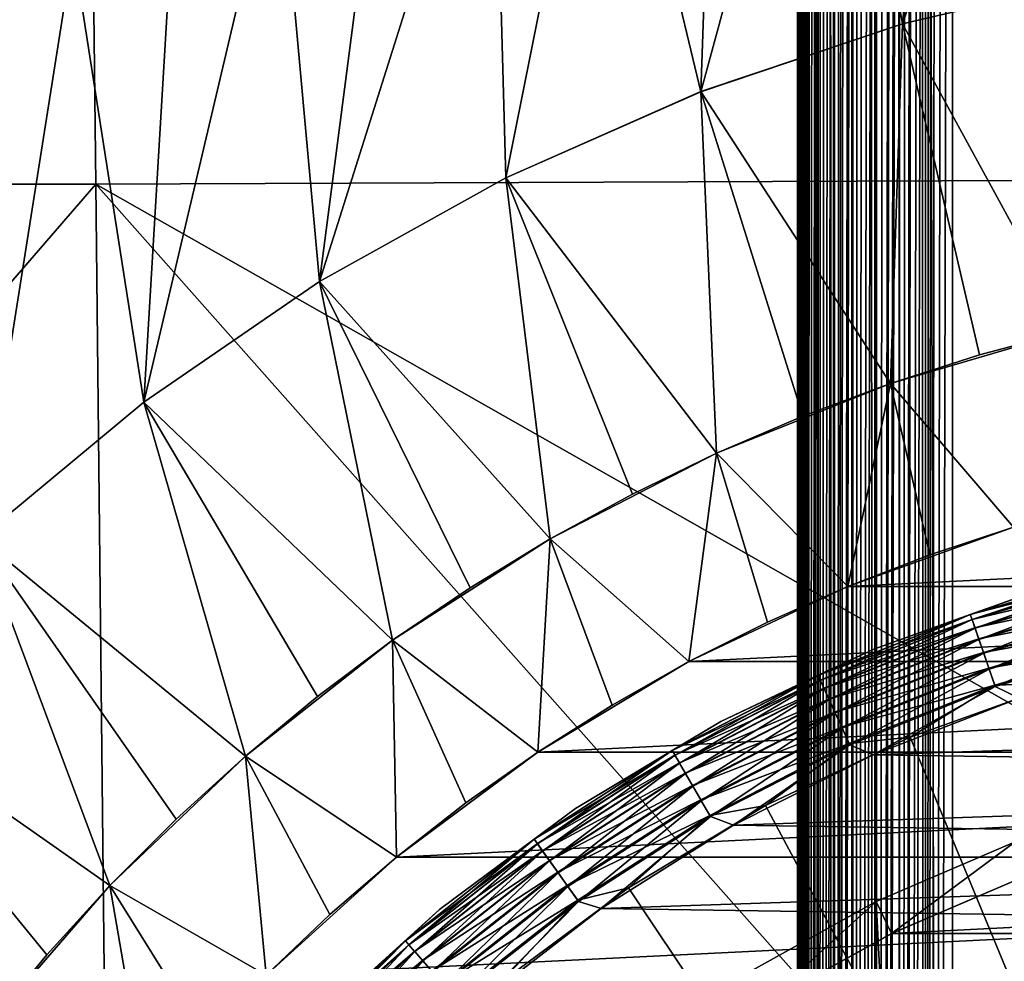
# Model space of a CAD drawing. Header units: metres. Extents: x -105 to 105, y -68 to 103.
# Tile 184 of 256: x -7.81 to -2.73, y 2.9 to 7.75. Entities that reach past the tile are written whole.
import ezdxf

# ---------------------------------------------------------------- set-up
doc = ezdxf.new("R2010")
doc.units = ezdxf.units.M
doc.layers.add('solid_FIT-BATH-150_SW0001', color=7, linetype='CONTINUOUS')
doc.layers.add('solid_FIT-BATH-150_SW0001_01', color=7, linetype='CONTINUOUS')

msp = doc.modelspace()

# ---------------------------------------------------------------- linework, layer by layer
at = {"layer": 'solid_FIT-BATH-150_SW0001'}
for points in [[(-3.138919, -33.664112, 59.808655), (-3, 21.43195, 59.796501), (-3, -33.664112, 59.796501)], [(-3.039345, 21.345621, 59.79747), (-3, 21.43195, 59.796501), (-3.138919, -33.664112, 59.808655)], [(3, -33.664112, 59.796501), (-3, 21.43195, 59.796501), (-1.503199, 21.284964, 59.796501)], [(3, -33.664112, 59.796501), (-3, -33.664112, 59.796501), (-3, 21.43195, 59.796501)], [(-3.079806, 21.25662, 59.800491), (-3.039345, 21.345621, 59.79747), (-3.138919, -33.664112, 59.808655)], [(-3.104392, 21.202333, 59.803341), (-3.079806, 21.25662, 59.800491), (-3.138919, -33.664112, 59.808655)], [(-3.120061, 21.167622, 59.805561), (-3.104392, 21.202333, 59.803341), (-3.138919, -33.664112, 59.808655)], [(-3.160007, 21.078621, 59.812668), (-3.120061, 21.167622, 59.805561), (-3.138919, -33.664112, 59.808655)], [(-3.160007, 21.078621, 59.812668), (-3.138919, -33.664112, 59.808655), (-3.273747, -33.664112, 59.844795)], [(-3.199542, 20.989618, 59.821785), (-3.160007, 21.078621, 59.812668), (-3.273747, -33.664112, 59.844795)], [(-3.207005, 20.972694, 59.823746), (-3.199542, 20.989618, 59.821785), (-3.273747, -33.664112, 59.844795)], [(-3.238563, 20.90062, 59.832901), (-3.207005, 20.972694, 59.823746), (-3.273747, -33.664112, 59.844795)], [(-3.27697, 20.811617, 59.845978), (-3.238563, 20.90062, 59.832901), (-3.273747, -33.664112, 59.844795)], [(-3.27697, 20.811617, 59.845978), (-3.273747, -33.664112, 59.844795), (-3.400242, -33.664112, 59.90382)], [(-3.306085, 20.743034, 59.857372), (-3.27697, 20.811617, 59.845978), (-3.400242, -33.664112, 59.90382)], [(-3.314666, 20.722614, 59.860985), (-3.306085, 20.743034, 59.857372), (-3.400242, -33.664112, 59.90382)], [(-3.351551, 20.633612, 59.877884), (-3.314666, 20.722614, 59.860985), (-3.400242, -33.664112, 59.90382)], [(-3.387532, 20.544605, 59.896629), (-3.351551, 20.633612, 59.877884), (-3.400242, -33.664112, 59.90382)], [(-3.399937, 20.513348, 59.903645), (-3.387532, 20.544605, 59.896629), (-3.400242, -33.664112, 59.90382)], [(-3.422517, 20.455601, 59.917179), (-3.399937, 20.513348, 59.903645), (-3.400242, -33.664112, 59.90382)], [(-3.422517, 20.455601, 59.917179), (-3.400242, -33.664112, 59.90382), (-3.514551, -33.664112, 59.983936)], [(-3.456415, 20.366594, 59.939472), (-3.422517, 20.455601, 59.917179), (-3.514551, -33.664112, 59.983936)], [(-3.486953, 20.283638, 59.961777), (-3.456415, 20.366594, 59.939472), (-3.514551, -33.664112, 59.983936)], [(-3.520604, 20.188581, 59.989071), (-3.486953, 20.283638, 59.961777), (-3.514551, -33.664112, 59.983936)], [(-3.520604, 20.188581, 59.989071), (-3.514551, -33.664112, 59.983936), (-3.613194, -33.664112, 60.082699)], [(-3.550731, 20.099577, 60.016247), (-3.520604, 20.188581, 59.989071), (-3.613194, -33.664112, 60.082699)], [(-3.565638, 20.053926, 60.030769), (-3.550731, 20.099577, 60.016247), (-3.613194, -33.664112, 60.082699)], [(-3.579441, 20.010572, 60.044914), (-3.565638, 20.053926, 60.030769), (-3.613194, -33.664112, 60.082699)], [(-3.606661, 19.92157, 60.075001), (-3.579441, 20.010572, 60.044914), (-3.613194, -33.664112, 60.082699)], [(-3.63232, 19.832569, 60.10643), (-3.606661, 19.92157, 60.075001), (-3.613194, -33.664112, 60.082699)], [(-3.63232, 19.832569, 60.10643), (-3.613194, -33.664112, 60.082699), (-3.693169, -33.664112, 60.197105)], [(-3.656353, 19.743568, 60.139118), (-3.63232, 19.832569, 60.10643), (-3.693169, -33.664112, 60.197105)], [(-3.678698, 19.654568, 60.172981), (-3.656353, 19.743568, 60.139118), (-3.693169, -33.664112, 60.197105)], [(-3.692791, 19.594517, 60.196449), (-3.678698, 19.654568, 60.172981), (-3.693169, -33.664112, 60.197105)], [(-3.699297, 19.565563, 60.207935), (-3.693169, -33.664112, 60.197105), (-3.75204, -33.664112, 60.323673)], [(-3.718098, 19.476555, 60.243889), (-3.699297, 19.565563, 60.207935), (-3.75204, -33.664112, 60.323673)], [(-3.699297, 19.565563, 60.207935), (-3.692791, 19.594517, 60.196449), (-3.693169, -33.664112, 60.197105)], [(-3.735052, 19.387543, 60.28075), (-3.718098, 19.476555, 60.243889), (-3.75204, -33.664112, 60.323673)], [(-3.739084, 19.364784, 60.29031), (-3.735052, 19.387543, 60.28075), (-3.75204, -33.664112, 60.323673)], [(-3.750115, 19.298525, 60.318424), (-3.739084, 19.364784, 60.29031), (-3.75204, -33.664112, 60.323673)], [(-3.763249, 19.209503, 60.356812), (-3.750115, 19.298525, 60.318424), (-3.75204, -33.664112, 60.323673)], [(-3.763249, 19.209503, 60.356812), (-3.75204, -33.664112, 60.323673), (-3.788015, -33.664112, 60.458546)], [(-3.772731, 19.135014, 60.389412), (-3.763249, 19.209503, 60.356812), (-3.788015, -33.664112, 60.458546)], [(-3.77442, 19.120478, 60.395817), (-3.772731, 19.135014, 60.389412), (-3.788015, -33.664112, 60.458546)], [(-3.783598, 19.03145, 60.435337), (-3.77442, 19.120478, 60.395817), (-3.788015, -33.664112, 60.458546)], [(-3.790762, 18.942417, 60.475277), (-3.783598, 19.03145, 60.435337), (-3.788015, -33.664112, 60.458546)], [(-3.790762, 18.942417, 60.475277), (-3.788015, -33.664112, 60.458546), (-3.8, -33.664112, 60.5965)], [(-3.793153, 18.905216, 60.492062), (-3.790762, 18.942417, 60.475277), (-3.8, -33.664112, 60.5965)], [(-3.795891, 18.853384, 60.515522), (-3.793153, 18.905216, 60.492062), (-3.8, -33.664112, 60.5965)], [(-3.798973, 18.764345, 60.555981), (-3.795891, 18.853384, 60.515522), (-3.8, -33.664112, 60.5965)], [(-3.798973, 18.764345, 60.555981), (-3.8, -33.664112, 60.5965), (-3.8, 18.675392, 60.5965)], [(-3.8, 18.675392, 71.996498), (-3.8, -33.664112, 60.5965), (-3.8, -33.664112, 71.996498)], [(-3.8, 18.675392, 60.5965), (-3.8, -33.664112, 60.5965), (-3.8, 18.675392, 71.996498)], [(-3.8, 18.675392, 71.996498), (-3.8, -33.664112, 71.996498), (-3.787846, -33.664112, 72.135422)], [(-3.788015, 18.675392, 72.13446), (-3.8, 18.675392, 71.996498), (-3.787846, -33.664112, 72.135422)], [(-3.75204, 18.675392, 72.269333), (-3.788015, 18.675392, 72.13446), (-3.787846, -33.664112, 72.135422)], [(-3.75204, 18.675392, 72.269333), (-3.787846, -33.664112, 72.135422), (-3.751706, -33.664112, 72.270248)], [(-3.693169, 18.675392, 72.395897), (-3.75204, 18.675392, 72.269333), (-3.751706, -33.664112, 72.270248)], [(-3.693169, 18.675392, 72.395897), (-3.751706, -33.664112, 72.270248), (-3.692681, -33.664112, 72.396744)], [(-3.613194, 18.675392, 72.510307), (-3.693169, 18.675392, 72.395897), (-3.692681, -33.664112, 72.396744)], [(-3.613194, 18.675392, 72.510307), (-3.692681, -33.664112, 72.396744), (-3.612566, -33.664112, 72.511055)], [(-3.514551, 18.675392, 72.60907), (-3.613194, 18.675392, 72.510307), (-3.612566, -33.664112, 72.511055)], [(-3.514551, 18.675392, 72.60907), (-3.612566, -33.664112, 72.511055), (-3.513802, -33.664112, 72.609695)], [(-3.400242, 18.675392, 72.689178), (-3.514551, 18.675392, 72.60907), (-3.513802, -33.664112, 72.609695)], [(-3.400242, 18.675392, 72.689178), (-3.513802, -33.664112, 72.609695), (-3.399395, -33.664112, 72.689674)], [(-3.273747, 18.675392, 72.748207), (-3.400242, 18.675392, 72.689178), (-3.399395, -33.664112, 72.689674)], [(-3.273747, 18.675392, 72.748207), (-3.399395, -33.664112, 72.689674), (-3.272829, -33.664112, 72.748543)], [(-3.138919, 18.675392, 72.784348), (-3.273747, 18.675392, 72.748207), (-3.272829, -33.664112, 72.748543)], [(-3.138919, 18.675392, 72.784348), (-3.272829, -33.664112, 72.748543), (-3.137956, -33.664112, 72.784515)], [(-3.138919, 18.675392, 72.784348), (-3.137956, -33.664112, 72.784515), (-3, -33.664112, 72.796501)], [(-3.138919, 18.675392, 72.784348), (-3, -33.664112, 72.796501), (-3, 18.675392, 72.796501)], [(-7.46846, 11.233978, 15.982239), (-14.936919, 11.234045, 15.983197), (-14.838541, 6.90578, 15.924593)], [(-7.46846, 11.233978, 15.982239), (-14.838541, 6.90578, 15.924593), (-7.419271, 6.905747, 15.92407)], [(-7.46846, 11.233978, 15.982239), (-7.419271, 6.905747, 15.92407), (0, 6.935082, 15.924421)], [(-7.46846, 11.233978, 15.982239), (0, 6.935082, 15.924421), (0, 10.669491, 15.975034)], [(-3.256901, 7.731475, -15.203499), (-3.036831, 9.979194, -15.203499), (-2.435445, 10.098811, -15.203499)], [(-2.186723, 7.983248, -15.203499), (-3.256901, 7.731475, -15.203499), (-2.435445, 10.098811, -15.203499)], [(-3.256901, 7.731475, -15.203499), (-3.630883, 9.83386, -15.203499), (-3.036831, 9.979194, -15.203499)], [(-4.298645, 7.382286, -15.203499), (-4.218619, 9.662448, -15.203499), (-3.630883, 9.83386, -15.203499)], [(-3.256901, 7.731475, -15.203499), (-4.298645, 7.382286, -15.203499), (-3.630883, 9.83386, -15.203499)], [(-4.298645, 7.382286, -15.203499), (-4.798646, 9.465542, -15.203499), (-4.218619, 9.662448, -15.203499)], [(-5.303945, 6.938475, -15.203499), (-5.368024, 9.244118, -15.203499), (-4.798646, 9.465542, -15.203499)], [(-4.298645, 7.382286, -15.203499), (-5.303945, 6.938475, -15.203499), (-4.798646, 9.465542, -15.203499)], [(-6.26476, 6.403328, -15.203499), (-5.927934, 8.997654, -15.203499), (-5.368024, 9.244118, -15.203499)], [(-5.303945, 6.938475, -15.203499), (-6.26476, 6.403328, -15.203499), (-5.368024, 9.244118, -15.203499)], [(-6.26476, 6.403328, -15.203499), (-6.476746, 8.727003, -15.203499), (-5.927934, 8.997654, -15.203499)], [(-7.171528, 5.782087, -15.203499), (-7.012284, 8.433171, -15.203499), (-6.476746, 8.727003, -15.203499)], [(-6.26476, 6.403328, -15.203499), (-7.171528, 5.782087, -15.203499), (-6.476746, 8.727003, -15.203499)], [(-7.171528, 5.782087, -15.203499), (-7.535838, 8.11545, -15.203499), (-7.012284, 8.433171, -15.203499)], [(-8.016774, 5.080196, -15.203499), (-8.045135, 7.775254, -15.203499), (-7.535838, 8.11545, -15.203499)], [(-7.171528, 5.782087, -15.203499), (-8.016774, 5.080196, -15.203499), (-7.535838, 8.11545, -15.203499)], [(-3.256982, 7.731502, -24.453499), (-2.186723, 7.983248, -15.203499), (-2.186567, 7.983278, -24.453499)], [(-3.256982, 7.731502, -24.453499), (-2.186567, 7.983278, -24.453499), (-2.393266, 6.1497, -26.203499)], [(-3.256982, 7.731502, -24.453499), (-3.256901, 7.731475, -15.203499), (-2.186723, 7.983248, -15.203499)], [(-4.298605, 7.382373, -24.453499), (-4.298645, 7.382286, -15.203499), (-3.256901, 7.731475, -15.203499)], [(-4.298605, 7.382373, -24.453499), (-3.256901, 7.731475, -15.203499), (-3.256982, 7.731502, -24.453499)], [(-4.298605, 7.382373, -24.453499), (-3.256982, 7.731502, -24.453499), (-3.31981, 5.877622, -26.203499)], [(-3.256982, 7.731502, -24.453499), (-2.859797, 6.02468, -26.203499), (-3.31981, 5.877622, -26.203499)], [(-3.256982, 7.731502, -24.453499), (-2.393266, 6.1497, -26.203499), (-2.859797, 6.02468, -26.203499)], [(-5.304124, 6.938412, -24.453499), (-4.298645, 7.382286, -15.203499), (-4.298605, 7.382373, -24.453499)], [(-5.304124, 6.938412, -24.453499), (-4.298605, 7.382373, -24.453499), (-4.216168, 5.518787, -26.203499)], [(-5.304124, 6.938412, -24.453499), (-5.303945, 6.938475, -15.203499), (-4.298645, 7.382286, -15.203499)], [(-4.298605, 7.382373, -24.453499), (-3.772279, 5.708861, -26.203499), (-4.216168, 5.518787, -26.203499)], [(-4.298605, 7.382373, -24.453499), (-3.31981, 5.877622, -26.203499), (-3.772279, 5.708861, -26.203499)], [(0, 6.935082, 15.924421), (-7.419271, 6.905747, 15.92407), (0, 2.69447, 15.858294)], [(-6.264613, 6.403428, -24.453499), (-6.26476, 6.403328, -15.203499), (-5.303945, 6.938475, -15.203499)], [(-6.264613, 6.403428, -24.453499), (-5.303945, 6.938475, -15.203499), (-5.304124, 6.938412, -24.453499)], [(-6.264613, 6.403428, -24.453499), (-5.304124, 6.938412, -24.453499), (-5.074865, 5.076124, -26.203499)], [(-5.304124, 6.938412, -24.453499), (-4.650641, 5.307753, -26.203499), (-5.074865, 5.076124, -26.203499)], [(-5.304124, 6.938412, -24.453499), (-4.216168, 5.518787, -26.203499), (-4.650641, 5.307753, -26.203499)], [(-7.419271, 6.905747, 15.92407), (-14.838541, 6.90578, 15.924593), (-11.063119, 2.69447, 15.858294)], [(-7.419271, 6.905747, 15.92407), (-11.063119, 2.69447, 15.858294), (-7.374184, 2.69447, 15.858294)], [(-7.419271, 6.905747, 15.92407), (-3.685249, 2.69447, 15.858294), (0, 2.69447, 15.858294)], [(-7.419271, 6.905747, 15.92407), (-7.374184, 2.69447, 15.858294), (-3.685249, 2.69447, 15.858294)], [(-7.171573, 5.782126, -24.453499), (-7.171528, 5.782087, -15.203499), (-6.264613, 6.403428, -24.453499)], [(-7.171573, 5.782126, -24.453499), (-6.264613, 6.403428, -24.453499), (-5.887936, 4.553579, -26.203499)], [(-6.264613, 6.403428, -24.453499), (-7.171528, 5.782087, -15.203499), (-6.26476, 6.403328, -15.203499)], [(-6.264613, 6.403428, -24.453499), (-5.487712, 4.824478, -26.203499), (-5.887936, 4.553579, -26.203499)], [(-6.264613, 6.403428, -24.453499), (-5.074865, 5.076124, -26.203499), (-5.487712, 4.824478, -26.203499)], [(-3.31981, 5.877622, -34.303497), (-2.859797, 6.02468, -26.203499), (-2.393266, 6.1497, -26.203499)], [(-2.393266, 6.1497, -34.303497), (-3.31981, 5.877622, -34.303497), (-2.393266, 6.1497, -26.203499)], [(-2.685302, 5.137535, -35.203499), (-3.31981, 5.877622, -34.303497), (-2.393266, 6.1497, -34.303497)], [(-3.31981, 5.877622, -34.303497), (-3.31981, 5.877622, -26.203499), (-2.859797, 6.02468, -26.203499)], [(-4.216168, 5.518787, -34.303497), (-3.772279, 5.708861, -26.203499), (-3.31981, 5.877622, -26.203499)], [(-3.31981, 5.877622, -34.303497), (-4.216168, 5.518787, -34.303497), (-3.31981, 5.877622, -26.203499)], [(-3.539686, 4.83183, -35.203499), (-4.216168, 5.518787, -34.303497), (-3.31981, 5.877622, -34.303497)], [(-3.116271, 4.995156, -35.203499), (-3.539686, 4.83183, -35.203499), (-3.31981, 5.877622, -34.303497)], [(-2.685302, 5.137535, -35.203499), (-3.116271, 4.995156, -35.203499), (-3.31981, 5.877622, -34.303497)], [(-8.01679, 5.080265, -24.453499), (-7.171528, 5.782087, -15.203499), (-7.171573, 5.782126, -24.453499)], [(-8.01679, 5.080265, -24.453499), (-7.171573, 5.782126, -24.453499), (-6.646709, 3.956856, -26.203499)], [(-8.01679, 5.080265, -24.453499), (-8.016774, 5.080196, -15.203499), (-7.171528, 5.782087, -15.203499)], [(-7.171573, 5.782126, -24.453499), (-6.274478, 4.264197, -26.203499), (-6.646709, 3.956856, -26.203499)], [(-7.171573, 5.782126, -24.453499), (-5.887936, 4.553579, -26.203499), (-6.274478, 4.264197, -26.203499)], [(-4.216168, 5.518787, -34.303497), (-4.216168, 5.518787, -26.203499), (-3.772279, 5.708861, -26.203499)], [(-5.074865, 5.076124, -34.303497), (-4.650641, 5.307753, -26.203499), (-4.216168, 5.518787, -26.203499)], [(-4.216168, 5.518787, -34.303497), (-5.074865, 5.076124, -34.303497), (-4.216168, 5.518787, -26.203499)], [(-4.360126, 4.443817, -35.203499), (-5.074865, 5.076124, -34.303497), (-4.216168, 5.518787, -34.303497)], [(-3.954581, 4.647933, -35.203499), (-4.360126, 4.443817, -35.203499), (-4.216168, 5.518787, -34.303497)], [(-3.539686, 4.83183, -35.203499), (-3.954581, 4.647933, -35.203499), (-4.216168, 5.518787, -34.303497)], [(-5.074865, 5.076124, -34.303497), (-5.074865, 5.076124, -26.203499), (-4.650641, 5.307753, -26.203499)], [(-3.539374, 4.831905, -36.203499), (-3.116271, 4.995156, -35.203499), (-2.685302, 5.137535, -35.203499)], [(-2.685465, 5.137425, -36.203499), (-3.539374, 4.831905, -36.203499), (-2.685302, 5.137535, -35.203499)], [(2.685641, 5.137376, -36.203499), (-3.539374, 4.831905, -36.203499), (-2.685465, 5.137425, -36.203499)], [(-8.794066, 4.30302, -24.453499), (-8.01679, 5.080265, -24.453499), (-7.34578, 3.290317, -26.203499)], [(-8.01679, 5.080265, -24.453499), (-7.004062, 3.632017, -26.203499), (-7.34578, 3.290317, -26.203499)], [(-8.01679, 5.080265, -24.453499), (-6.646709, 3.956856, -26.203499), (-7.004062, 3.632017, -26.203499)], [(-5.887936, 4.553579, -34.303497), (-5.487712, 4.824478, -26.203499), (-5.074865, 5.076124, -26.203499)], [(-5.074865, 5.076124, -34.303497), (-5.887936, 4.553579, -34.303497), (-5.074865, 5.076124, -26.203499)], [(-5.1393, 3.976798, -35.203499), (-5.887936, 4.553579, -34.303497), (-5.074865, 5.076124, -34.303497)], [(-4.755437, 4.219885, -35.203499), (-5.1393, 3.976798, -35.203499), (-5.074865, 5.076124, -34.303497)], [(-4.360126, 4.443817, -35.203499), (-4.755437, 4.219885, -35.203499), (-5.074865, 5.076124, -34.303497)], [(-3.539374, 4.831905, -36.203499), (-3.539686, 4.83183, -35.203499), (-3.116271, 4.995156, -35.203499)], [(-2.907832, 4.687516, 37.512955), (-2.096039, 4.92588, 37.512955), (-2.583648, 4.802622, 37.416477)], [(-2.089469, 4.898795, 37.605892), (-2.096039, 4.92588, 37.512955), (-2.907832, 4.687516, 37.512955)], [(-2.898716, 4.661179, 37.605892), (-2.089469, 4.898795, 37.605892), (-2.907832, 4.687516, 37.512955)], [(-2.9078, 4.687425, 20.31086), (-2.096016, 4.925786, 20.31086), (-2.898518, 4.660606, 20.216938)], [(-2.583645, 4.802623, 20.407827), (-2.096016, 4.925786, 20.31086), (-2.9078, 4.687425, 20.31086)], [(-2.07879, 4.854775, 37.6917), (-2.089469, 4.898795, 37.605892), (-2.898716, 4.661179, 37.605892)], [(-2.096016, 4.925786, 20.31086), (-2.089326, 4.898206, 20.216938), (-2.898518, 4.660606, 20.216938)], [(-2.898518, 4.660606, 20.216938), (-2.089326, 4.898206, 20.216938), (-2.883416, 4.616971, 20.130367)], [(-2.089326, 4.898206, 20.216938), (-2.07844, 4.853333, 20.130367), (-2.883416, 4.616971, 20.130367)], [(-3.539374, 4.831905, -36.203499), (-4.359771, 4.443987, -36.203499), (-3.539686, 4.83183, -35.203499)], [(3.539544, 4.83183, -36.203499), (-4.359771, 4.443987, -36.203499), (-3.539374, 4.831905, -36.203499)], [(-4.359771, 4.443987, -36.203499), (-3.954581, 4.647933, -35.203499), (-3.539686, 4.83183, -35.203499)], [(-2.883901, 4.618373, 37.6917), (-2.07879, 4.854775, 37.6917), (-2.898716, 4.661179, 37.605892)], [(-2.064404, 4.795479, 37.767139), (-2.07879, 4.854775, 37.6917), (-2.883901, 4.618373, 37.6917)], [(-2.883416, 4.616971, 20.130367), (-2.07844, 4.853333, 20.130367), (-2.863075, 4.5582, 20.054482)], [(-2.07844, 4.853333, 20.130367), (-2.063777, 4.792895, 20.054482), (-2.863075, 4.5582, 20.054482)], [(-5.887936, 4.553579, -34.303497), (-5.887936, 4.553579, -26.203499), (-5.487712, 4.824478, -26.203499)], [(-3.405984, 4.508374, 37.416477), (-2.583648, 4.802622, 37.416477), (-3.405982, 4.508375, 20.407827)], [(-2.907832, 4.687516, 37.512955), (-2.583648, 4.802622, 37.416477), (-3.405984, 4.508374, 37.416477)], [(-3.405982, 4.508375, 20.407827), (-2.583645, 4.802623, 20.407827), (-2.9078, 4.687425, 20.31086)], [(-2.583648, 4.802622, 37.416477), (-2.583645, 4.802623, 20.407827), (-3.405982, 4.508375, 20.407827)], [(-2.863945, 4.560713, 37.767139), (-2.064404, 4.795479, 37.767139), (-2.883901, 4.618373, 37.6917)], [(-2.046855, 4.723139, 37.829376), (-2.064404, 4.795479, 37.767139), (-2.863945, 4.560713, 37.767139)], [(-2.863075, 4.5582, 20.054482), (-2.063777, 4.792895, 20.054482), (-2.838279, 4.486557, 19.992201)], [(-2.063777, 4.792895, 20.054482), (-2.045904, 4.719219, 19.992201), (-2.838279, 4.486557, 19.992201)], [(-3.69329, 4.373066, 37.512955), (-2.907832, 4.687516, 37.512955), (-3.405984, 4.508374, 37.416477)], [(-2.898716, 4.661179, 37.605892), (-2.907832, 4.687516, 37.512955), (-3.69329, 4.373066, 37.512955)], [(-3.69325, 4.372978, 20.31086), (-2.9078, 4.687425, 20.31086), (-3.681461, 4.347163, 20.216938)], [(-3.405982, 4.508375, 20.407827), (-2.9078, 4.687425, 20.31086), (-3.69325, 4.372978, 20.31086)], [(-2.9078, 4.687425, 20.31086), (-2.898518, 4.660606, 20.216938), (-3.681461, 4.347163, 20.216938)], [(-2.839598, 4.490369, 37.829376), (-2.046855, 4.723139, 37.829376), (-2.863945, 4.560713, 37.767139)], [(-2.026802, 4.64048, 37.876064), (-2.046855, 4.723139, 37.829376), (-2.839598, 4.490369, 37.829376)], [(-2.838279, 4.486557, 19.992201), (-2.045904, 4.719219, 19.992201), (-2.809982, 4.404799, 19.945925)], [(-2.045904, 4.719219, 19.992201), (-2.025507, 4.635141, 19.945925), (-2.809982, 4.404799, 19.945925)], [(-4.359771, 4.443987, -36.203499), (-4.360126, 4.443817, -35.203499), (-3.954581, 4.647933, -35.203499)], [(-3.681713, 4.347714, 37.605892), (-2.898716, 4.661179, 37.605892), (-3.69329, 4.373066, 37.512955)], [(-2.883901, 4.618373, 37.6917), (-2.898716, 4.661179, 37.605892), (-3.681713, 4.347714, 37.605892)], [(-3.681461, 4.347163, 20.216938), (-2.898518, 4.660606, 20.216938), (-3.662279, 4.305161, 20.130367)], [(-2.898518, 4.660606, 20.216938), (-2.883416, 4.616971, 20.130367), (-3.662279, 4.305161, 20.130367)], [(-2.811779, 4.40999, 37.876064), (-2.026802, 4.64048, 37.876064), (-2.839598, 4.490369, 37.829376)], [(-2.005001, 4.550614, 37.905445), (-2.026802, 4.64048, 37.876064), (-2.811779, 4.40999, 37.876064)], [(-2.809982, 4.404799, 19.945925), (-2.025507, 4.635141, 19.945925), (-2.779275, 4.316075, 19.917435)], [(-2.025507, 4.635141, 19.945925), (-2.003372, 4.5439, 19.917435), (-2.779275, 4.316075, 19.917435)], [(-3.662896, 4.306511, 37.6917), (-2.883901, 4.618373, 37.6917), (-3.681713, 4.347714, 37.605892)], [(-2.863945, 4.560713, 37.767139), (-2.883901, 4.618373, 37.6917), (-3.662896, 4.306511, 37.6917)], [(-3.662279, 4.305161, 20.130367), (-2.883416, 4.616971, 20.130367), (-3.636444, 4.24859, 20.054482)], [(-2.883416, 4.616971, 20.130367), (-2.863075, 4.5582, 20.054482), (-3.636444, 4.24859, 20.054482)], [(-6.646709, 3.956856, -34.303497), (-6.274478, 4.264197, -26.203499), (-5.887936, 4.553579, -26.203499)], [(-5.887936, 4.553579, -34.303497), (-6.646709, 3.956856, -34.303497), (-5.887936, 4.553579, -26.203499)], [(-5.868166, 3.436211, -35.203499), (-6.646709, 3.956856, -34.303497), (-5.887936, 4.553579, -34.303497)], [(-5.510502, 3.715348, -35.203499), (-5.868166, 3.436211, -35.203499), (-5.887936, 4.553579, -34.303497)], [(-5.1393, 3.976798, -35.203499), (-5.510502, 3.715348, -35.203499), (-5.887936, 4.553579, -34.303497)], [(-3.637549, 4.251009, 37.767139), (-2.863945, 4.560713, 37.767139), (-3.662896, 4.306511, 37.6917)], [(-2.839598, 4.490369, 37.829376), (-2.863945, 4.560713, 37.767139), (-3.637549, 4.251009, 37.767139)], [(-3.636444, 4.24859, 20.054482), (-2.863075, 4.5582, 20.054482), (-3.60495, 4.179627, 19.992201)], [(-2.863075, 4.5582, 20.054482), (-2.838279, 4.486557, 19.992201), (-3.60495, 4.179627, 19.992201)], [(-2.781534, 4.322603, 37.905445), (-2.005001, 4.550614, 37.905445), (-2.811779, 4.40999, 37.876064)], [(-2.441032, 4.332505, 37.916401), (-2.005001, 4.550614, 37.905445), (-2.781534, 4.322603, 37.905445)], [(-2.779275, 4.316075, 19.917435), (-2.003372, 4.5439, 19.917435), (-2.655617, 4.255019, 19.907827)], [(-4.19552, 4.13494, 37.416477), (-3.405984, 4.508374, 37.416477), (-4.195518, 4.134941, 20.407827)], [(-3.69329, 4.373066, 37.512955), (-3.405984, 4.508374, 37.416477), (-4.19552, 4.13494, 37.416477)], [(-4.195518, 4.134941, 20.407827), (-3.405982, 4.508375, 20.407827), (-3.69325, 4.372978, 20.31086)], [(-3.405984, 4.508374, 37.416477), (-3.405982, 4.508375, 20.407827), (-4.195518, 4.134941, 20.407827)], [(-3.606626, 4.183298, 37.829376), (-2.839598, 4.490369, 37.829376), (-3.637549, 4.251009, 37.767139)], [(-2.811779, 4.40999, 37.876064), (-2.839598, 4.490369, 37.829376), (-3.606626, 4.183298, 37.829376)], [(-3.60495, 4.179627, 19.992201), (-2.838279, 4.486557, 19.992201), (-3.56901, 4.10093, 19.945925)], [(-2.838279, 4.486557, 19.992201), (-2.809982, 4.404799, 19.945925), (-3.56901, 4.10093, 19.945925)], [(-4.359771, 4.443987, -36.203499), (-5.139493, 3.976613, -36.203499), (-4.360126, 4.443817, -35.203499)], [(4.359994, 4.443869, -36.203499), (-5.139493, 3.976613, -36.203499), (-4.359771, 4.443987, -36.203499)], [(-5.139493, 3.976613, -36.203499), (-4.755437, 4.219885, -35.203499), (-4.360126, 4.443817, -35.203499)], [(-4.445302, 3.985377, 37.512955), (-3.69329, 4.373066, 37.512955), (-4.19552, 4.13494, 37.416477)], [(-3.681713, 4.347714, 37.605892), (-3.69329, 4.373066, 37.512955), (-4.445302, 3.985377, 37.512955)], [(-4.445253, 3.985293, 20.31086), (-3.69325, 4.372978, 20.31086), (-4.431064, 3.960716, 20.216938)], [(-4.195518, 4.134941, 20.407827), (-3.69325, 4.372978, 20.31086), (-4.445253, 3.985293, 20.31086)], [(-3.69325, 4.372978, 20.31086), (-3.681461, 4.347163, 20.216938), (-4.431064, 3.960716, 20.216938)], [(-3.571292, 4.105927, 37.876064), (-2.811779, 4.40999, 37.876064), (-3.606626, 4.183298, 37.829376)], [(-2.781534, 4.322603, 37.905445), (-2.811779, 4.40999, 37.876064), (-3.571292, 4.105927, 37.876064)], [(-3.56901, 4.10093, 19.945925), (-2.809982, 4.404799, 19.945925), (-3.530008, 4.015527, 19.917435)], [(-2.809982, 4.404799, 19.945925), (-2.779275, 4.316075, 19.917435), (-3.530008, 4.015527, 19.917435)], [(-4.431367, 3.96124, 37.605892), (-3.681713, 4.347714, 37.605892), (-4.445302, 3.985377, 37.512955)], [(-3.662896, 4.306511, 37.6917), (-3.681713, 4.347714, 37.605892), (-4.431367, 3.96124, 37.605892)], [(-4.431064, 3.960716, 20.216938), (-3.681461, 4.347163, 20.216938), (-4.407977, 3.920727, 20.130367)], [(-3.681461, 4.347163, 20.216938), (-3.662279, 4.305161, 20.130367), (-4.407977, 3.920727, 20.130367)], [(-3.532877, 4.021811, 37.905445), (-2.781534, 4.322603, 37.905445), (-3.571292, 4.105927, 37.876064)], [(-3.217977, 4.054498, 37.916401), (-2.781534, 4.322603, 37.905445), (-3.532877, 4.021811, 37.905445)], [(-3.217977, 4.054498, 37.916401), (-2.441032, 4.332505, 37.916401), (-2.781534, 4.322603, 37.905445)], [(0, -3.714112, 38.063175), (-2.441032, 4.332505, 37.916401), (-3.217977, 4.054498, 37.916401)], [(-8.794066, 4.30302, -24.453499), (-7.670908, 2.932667, -26.203499), (-7.978567, 2.560039, -26.203499)], [(-8.794066, 4.30302, -24.453499), (-7.34578, 3.290317, -26.203499), (-7.670908, 2.932667, -26.203499)], [(-4.408719, 3.922013, 37.6917), (-3.662896, 4.306511, 37.6917), (-4.431367, 3.96124, 37.605892)], [(-3.637549, 4.251009, 37.767139), (-3.662896, 4.306511, 37.6917), (-4.408719, 3.922013, 37.6917)], [(-4.407977, 3.920727, 20.130367), (-3.662279, 4.305161, 20.130367), (-4.376881, 3.866868, 20.054482)], [(-3.662279, 4.305161, 20.130367), (-3.636444, 4.24859, 20.054482), (-4.376881, 3.866868, 20.054482)], [(-3.530008, 4.015527, 19.917435), (-2.779275, 4.316075, 19.917435), (-3.408535, 3.963238, 19.907827)], [(-2.779275, 4.316075, 19.917435), (-2.655617, 4.255019, 19.907827), (-3.408535, 3.963238, 19.907827)], [(-6.646709, 3.956856, -34.303497), (-6.646709, 3.956856, -26.203499), (-6.274478, 4.264197, -26.203499)], [(-5.139493, 3.976613, -36.203499), (-5.1393, 3.976798, -35.203499), (-4.755437, 4.219885, -35.203499)], [(-4.378211, 3.869171, 37.767139), (-3.637549, 4.251009, 37.767139), (-4.408719, 3.922013, 37.6917)], [(-3.606626, 4.183298, 37.829376), (-3.637549, 4.251009, 37.767139), (-4.378211, 3.869171, 37.767139)], [(-4.376881, 3.866868, 20.054482), (-3.636444, 4.24859, 20.054482), (-4.338974, 3.801212, 19.992201)], [(-3.636444, 4.24859, 20.054482), (-3.60495, 4.179627, 19.992201), (-4.338974, 3.801212, 19.992201)], [(-4.340991, 3.804706, 37.829376), (-3.606626, 4.183298, 37.829376), (-4.378211, 3.869171, 37.767139)], [(-3.571292, 4.105927, 37.876064), (-3.606626, 4.183298, 37.829376), (-4.340991, 3.804706, 37.829376)], [(-4.338974, 3.801212, 19.992201), (-3.60495, 4.179627, 19.992201), (-4.295716, 3.726287, 19.945925)], [(-3.60495, 4.179627, 19.992201), (-3.56901, 4.10093, 19.945925), (-4.295716, 3.726287, 19.945925)], [(-4.944652, 3.685916, 37.416477), (-4.19552, 4.13494, 37.416477), (-4.944649, 3.685918, 20.407827)], [(-4.445302, 3.985377, 37.512955), (-4.19552, 4.13494, 37.416477), (-4.944652, 3.685916, 37.416477)], [(-4.944649, 3.685918, 20.407827), (-4.195518, 4.134941, 20.407827), (-4.445253, 3.985293, 20.31086)], [(-4.19552, 4.13494, 37.416477), (-4.195518, 4.134941, 20.407827), (-4.944649, 3.685918, 20.407827)], [(-4.298463, 3.731044, 37.876064), (-3.571292, 4.105927, 37.876064), (-4.340991, 3.804706, 37.829376)], [(-3.532877, 4.021811, 37.905445), (-3.571292, 4.105927, 37.876064), (-4.298463, 3.731044, 37.876064)], [(-4.295716, 3.726287, 19.945925), (-3.56901, 4.10093, 19.945925), (-4.248773, 3.644978, 19.917435)], [(-3.56901, 4.10093, 19.945925), (-3.530008, 4.015527, 19.917435), (-4.248773, 3.644978, 19.917435)], [(-4.252226, 3.65096, 37.905445), (-3.532877, 4.021811, 37.905445), (-4.298463, 3.731044, 37.876064)], [(-3.96393, 3.701677, 37.916401), (-3.532877, 4.021811, 37.905445), (-4.252226, 3.65096, 37.905445)], [(-4.248773, 3.644978, 19.917435), (-3.530008, 4.015527, 19.917435), (-4.1292, 3.600832, 19.907827)], [(-3.530008, 4.015527, 19.917435), (-3.408535, 3.963238, 19.907827), (-4.1292, 3.600832, 19.907827)], [(-3.96393, 3.701677, 37.916401), (-3.217977, 4.054498, 37.916401), (-3.532877, 4.021811, 37.905445)], [(0, -3.714112, 38.063175), (-3.217977, 4.054498, 37.916401), (-3.96393, 3.701677, 37.916401)], [(-5.86811, 3.436203, -36.203499), (-5.510502, 3.715348, -35.203499), (-5.1393, 3.976798, -35.203499)], [(-5.139493, 3.976613, -36.203499), (-5.86811, 3.436203, -36.203499), (-5.1393, 3.976798, -35.203499)], [(5.139667, 3.976497, -36.203499), (-5.86811, 3.436203, -36.203499), (-5.139493, 3.976613, -36.203499)], [(-5.157056, 3.527961, 37.512955), (-4.445302, 3.985377, 37.512955), (-4.944652, 3.685916, 37.416477)], [(-4.431367, 3.96124, 37.605892), (-4.445302, 3.985377, 37.512955), (-5.157056, 3.527961, 37.512955)], [(-5.157, 3.527881, 20.31086), (-4.445253, 3.985293, 20.31086), (-5.140538, 3.504764, 20.216938)], [(-4.944649, 3.685918, 20.407827), (-4.445253, 3.985293, 20.31086), (-5.157, 3.527881, 20.31086)], [(-4.445253, 3.985293, 20.31086), (-4.431064, 3.960716, 20.216938), (-5.140538, 3.504764, 20.216938)], [(-7.34578, 3.290317, -34.303497), (-7.004062, 3.632017, -26.203499), (-6.646709, 3.956856, -26.203499)], [(-6.646709, 3.956856, -34.303497), (-7.34578, 3.290317, -34.303497), (-6.646709, 3.956856, -26.203499)], [(-6.540558, 2.826806, -35.203499), (-7.34578, 3.290317, -34.303497), (-6.646709, 3.956856, -34.303497)], [(-6.211723, 3.139865, -35.203499), (-6.540558, 2.826806, -35.203499), (-6.646709, 3.956856, -34.303497)], [(-5.868166, 3.436211, -35.203499), (-6.211723, 3.139865, -35.203499), (-6.646709, 3.956856, -34.303497)], [(-5.14089, 3.505258, 37.605892), (-4.431367, 3.96124, 37.605892), (-5.157056, 3.527961, 37.512955)], [(-4.408719, 3.922013, 37.6917), (-4.431367, 3.96124, 37.605892), (-5.14089, 3.505258, 37.605892)], [(-5.114615, 3.46836, 37.6917), (-4.408719, 3.922013, 37.6917), (-5.14089, 3.505258, 37.605892)], [(-5.140538, 3.504764, 20.216938), (-4.431064, 3.960716, 20.216938), (-5.113754, 3.467151, 20.130367)], [(-4.378211, 3.869171, 37.767139), (-4.408719, 3.922013, 37.6917), (-5.114615, 3.46836, 37.6917)], [(-4.431064, 3.960716, 20.216938), (-4.407977, 3.920727, 20.130367), (-5.113754, 3.467151, 20.130367)], [(-5.113754, 3.467151, 20.130367), (-4.407977, 3.920727, 20.130367), (-5.07768, 3.416492, 20.054482)], [(-4.407977, 3.920727, 20.130367), (-4.376881, 3.866868, 20.054482), (-5.07768, 3.416492, 20.054482)], [(-5.079223, 3.418658, 37.767139), (-4.378211, 3.869171, 37.767139), (-5.114615, 3.46836, 37.6917)], [(-4.340991, 3.804706, 37.829376), (-4.378211, 3.869171, 37.767139), (-5.079223, 3.418658, 37.767139)], [(-5.07768, 3.416492, 20.054482), (-4.376881, 3.866868, 20.054482), (-5.033704, 3.354736, 19.992201)], [(-4.376881, 3.866868, 20.054482), (-4.338974, 3.801212, 19.992201), (-5.033704, 3.354736, 19.992201)], [(-5.036044, 3.358022, 37.829376), (-4.340991, 3.804706, 37.829376), (-5.079223, 3.418658, 37.767139)], [(-4.298463, 3.731044, 37.876064), (-4.340991, 3.804706, 37.829376), (-5.036044, 3.358022, 37.829376)], [(-5.033704, 3.354736, 19.992201), (-4.338974, 3.801212, 19.992201), (-4.98352, 3.284262, 19.945925)], [(-4.338974, 3.801212, 19.992201), (-4.295716, 3.726287, 19.945925), (-4.98352, 3.284262, 19.945925)], [(-5.86811, 3.436203, -36.203499), (-5.868166, 3.436211, -35.203499), (-5.510502, 3.715348, -35.203499)], [(-4.986706, 3.288737, 37.876064), (-4.298463, 3.731044, 37.876064), (-5.036044, 3.358022, 37.829376)], [(-4.252226, 3.65096, 37.905445), (-4.298463, 3.731044, 37.876064), (-4.986706, 3.288737, 37.876064)], [(-4.98352, 3.284262, 19.945925), (-4.295716, 3.726287, 19.945925), (-4.92906, 3.207784, 19.917435)], [(-4.295716, 3.726287, 19.945925), (-4.248773, 3.644978, 19.917435), (-4.92906, 3.207784, 19.917435)], [(-5.646164, 3.165628, 37.416477), (-4.944652, 3.685916, 37.416477), (-5.646163, 3.16563, 20.407827)], [(-5.157056, 3.527961, 37.512955), (-4.944652, 3.685916, 37.416477), (-5.646164, 3.165628, 37.416477)], [(-5.646163, 3.16563, 20.407827), (-4.944649, 3.685918, 20.407827), (-5.157, 3.527881, 20.31086)], [(-4.944652, 3.685916, 37.416477), (-4.944649, 3.685918, 20.407827), (-5.646163, 3.16563, 20.407827)], [(-4.67171, 3.27744, 37.916401), (-3.96393, 3.701677, 37.916401), (-4.252226, 3.65096, 37.905445)], [(0, -3.714112, 38.063175), (-3.96393, 3.701677, 37.916401), (-4.67171, 3.27744, 37.916401)], [(-7.34578, 3.290317, -34.303497), (-7.34578, 3.290317, -26.203499), (-7.004062, 3.632017, -26.203499)], [(-4.933067, 3.213411, 37.905445), (-4.252226, 3.65096, 37.905445), (-4.986706, 3.288737, 37.876064)], [(-4.67171, 3.27744, 37.916401), (-4.252226, 3.65096, 37.905445), (-4.933067, 3.213411, 37.905445)], [(-4.92906, 3.207784, 19.917435), (-4.248773, 3.644978, 19.917435), (-4.811514, 3.171276, 19.907827)], [(-4.248773, 3.644978, 19.917435), (-4.1292, 3.600832, 19.907827), (-4.811514, 3.171276, 19.907827)], [(-5.822108, 3.004958, 37.512955), (-5.157056, 3.527961, 37.512955), (-5.646164, 3.165628, 37.416477)], [(-5.14089, 3.505258, 37.605892), (-5.157056, 3.527961, 37.512955), (-5.822108, 3.004958, 37.512955)], [(-5.803856, 2.983895, 37.605892), (-5.14089, 3.505258, 37.605892), (-5.822108, 3.004958, 37.512955)], [(-5.822044, 3.004885, 20.31086), (-5.157, 3.527881, 20.31086), (-5.803459, 2.983437, 20.216938)], [(-5.646163, 3.16563, 20.407827), (-5.157, 3.527881, 20.31086), (-5.822044, 3.004885, 20.31086)], [(-5.114615, 3.46836, 37.6917), (-5.14089, 3.505258, 37.605892), (-5.803856, 2.983895, 37.605892)], [(-5.157, 3.527881, 20.31086), (-5.140538, 3.504764, 20.216938), (-5.803459, 2.983437, 20.216938)], [(-5.803459, 2.983437, 20.216938), (-5.140538, 3.504764, 20.216938), (-5.773221, 2.948541, 20.130367)], [(-5.140538, 3.504764, 20.216938), (-5.113754, 3.467151, 20.130367), (-5.773221, 2.948541, 20.130367)], [(-3.394193, 3.206234, -35.886429), (-2.67695, 3.513957, -35.886429), (-3.313674, 3.04201, -35.703499)], [(-2.67695, -10.942181, -35.886429), (-2.67695, 3.513957, -35.886429), (-3.394193, 3.206234, -35.886429)], [(-2.67695, 3.513957, -35.886429), (-2.613458, 3.342478, -35.703499), (-3.313674, 3.04201, -35.703499)], [(-5.774193, 2.949662, 37.6917), (-5.114615, 3.46836, 37.6917), (-5.803856, 2.983895, 37.605892)], [(-5.079223, 3.418658, 37.767139), (-5.114615, 3.46836, 37.6917), (-5.774193, 2.949662, 37.6917)], [(-5.773221, 2.948541, 20.130367), (-5.113754, 3.467151, 20.130367), (-5.732495, 2.90154, 20.054482)], [(-5.113754, 3.467151, 20.130367), (-5.07768, 3.416492, 20.054482), (-5.732495, 2.90154, 20.054482)], [(-6.540164, 2.82712, -36.203499), (-6.211723, 3.139865, -35.203499), (-5.868166, 3.436211, -35.203499)], [(-5.86811, 3.436203, -36.203499), (-6.540164, 2.82712, -36.203499), (-5.868166, 3.436211, -35.203499)], [(5.868245, 3.436093, -36.203499), (-6.540164, 2.82712, -36.203499), (-5.86811, 3.436203, -36.203499)], [(-5.734236, 2.903549, 37.767139), (-5.079223, 3.418658, 37.767139), (-5.774193, 2.949662, 37.6917)], [(-5.036044, 3.358022, 37.829376), (-5.079223, 3.418658, 37.767139), (-5.734236, 2.903549, 37.767139)], [(-5.732495, 2.90154, 20.054482), (-5.07768, 3.416492, 20.054482), (-5.682847, 2.844244, 19.992201)], [(-5.07768, 3.416492, 20.054482), (-5.033704, 3.354736, 19.992201), (-5.682847, 2.844244, 19.992201)], [(-5.68549, 2.847293, 37.829376), (-5.036044, 3.358022, 37.829376), (-5.734236, 2.903549, 37.767139)], [(-4.986706, 3.288737, 37.876064), (-5.036044, 3.358022, 37.829376), (-5.68549, 2.847293, 37.829376)], [(-5.682847, 2.844244, 19.992201), (-5.033704, 3.354736, 19.992201), (-5.626192, 2.778859, 19.945925)], [(-5.033704, 3.354736, 19.992201), (-4.98352, 3.284262, 19.945925), (-5.626192, 2.778859, 19.945925)], [(-3.313188, 3.042195, -19.703499), (-3.313674, 3.04201, -35.703499), (-2.613458, 3.342478, -35.703499)], [(-2.613284, 3.342506, -19.703499), (-3.313188, 3.042195, -19.703499), (-2.613458, 3.342478, -35.703499)], [(2.613487, 3.34243, -19.703499), (-3.313188, 3.042195, -19.703499), (-2.613284, 3.342506, -19.703499)], [(-7.978567, 2.560039, -34.303497), (-7.670908, 2.932667, -26.203499), (-7.34578, 3.290317, -26.203499)], [(-7.34578, 3.290317, -34.303497), (-7.978567, 2.560039, -34.303497), (-7.34578, 3.290317, -26.203499)], [(-7.150446, 2.153904, -35.203499), (-7.978567, 2.560039, -34.303497), (-7.34578, 3.290317, -34.303497)], [(-6.853774, 2.497834, -35.203499), (-7.150446, 2.153904, -35.203499), (-7.34578, 3.290317, -34.303497)], [(-6.540558, 2.826806, -35.203499), (-6.853774, 2.497834, -35.203499), (-7.34578, 3.290317, -34.303497)], [(-5.629789, 2.783011, 37.876064), (-4.986706, 3.288737, 37.876064), (-5.68549, 2.847293, 37.829376)], [(-4.933067, 3.213411, 37.905445), (-4.986706, 3.288737, 37.876064), (-5.629789, 2.783011, 37.876064)], [(-5.626192, 2.778859, 19.945925), (-4.98352, 3.284262, 19.945925), (-5.564709, 2.707904, 19.917435)], [(-4.98352, 3.284262, 19.945925), (-4.92906, 3.207784, 19.917435), (-5.564709, 2.707904, 19.917435)], [(-5.3345, 2.785872, 37.916401), (-4.67171, 3.27744, 37.916401), (-4.933067, 3.213411, 37.905445)], [(0, -3.714112, 38.063175), (-4.67171, 3.27744, 37.916401), (-5.3345, 2.785872, 37.916401)], [(-5.569232, 2.713125, 37.905445), (-4.933067, 3.213411, 37.905445), (-5.629789, 2.783011, 37.876064)], [(-5.3345, 2.785872, 37.916401), (-4.933067, 3.213411, 37.905445), (-5.569232, 2.713125, 37.905445)], [(-5.564709, 2.707904, 19.917435), (-4.92906, 3.207784, 19.917435), (-5.450378, 2.677544, 19.907827)], [(-4.92906, 3.207784, 19.917435), (-4.811514, 3.171276, 19.907827), (-5.450378, 2.677544, 19.907827)], [(-4.077437, 2.827032, -35.886429), (-3.394193, 3.206234, -35.886429), (-3.980748, 2.671753, -35.703499)], [(-3.394193, -10.634459, -35.886429), (-3.394193, 3.206234, -35.886429), (-4.077437, 2.827032, -35.886429)], [(-3.394193, 3.206234, -35.886429), (-3.313674, 3.04201, -35.703499), (-3.980748, 2.671753, -35.703499)], [(-2.67695, -10.942181, -35.886429), (-3.394193, 3.206234, -35.886429), (-3.394193, -10.634459, -35.886429)], [(-6.293303, 2.579086, 37.416477), (-5.646164, 3.165628, 37.416477), (-6.293301, 2.579088, 20.407827)], [(-5.822108, 3.004958, 37.512955), (-5.646164, 3.165628, 37.416477), (-6.293303, 2.579086, 37.416477)], [(-6.293301, 2.579088, 20.407827), (-5.646163, 3.16563, 20.407827), (-5.822044, 3.004885, 20.31086)], [(-5.646164, 3.165628, 37.416477), (-5.646163, 3.16563, 20.407827), (-6.293301, 2.579088, 20.407827)], [(-6.540164, 2.82712, -36.203499), (-6.540558, 2.826806, -35.203499), (-6.211723, 3.139865, -35.203499)], [(-6.434433, 2.421108, 37.512955), (-5.822108, 3.004958, 37.512955), (-6.293303, 2.579086, 37.416477)], [(-5.803856, 2.983895, 37.605892), (-5.822108, 3.004958, 37.512955), (-6.434433, 2.421108, 37.512955)], [(-6.434363, 2.421041, 20.31086), (-5.822044, 3.004885, 20.31086), (-6.413823, 2.401456, 20.216938)], [(-6.293301, 2.579088, 20.407827), (-5.822044, 3.004885, 20.31086), (-6.434363, 2.421041, 20.31086)], [(-5.822044, 3.004885, 20.31086), (-5.803459, 2.983437, 20.216938), (-6.413823, 2.401456, 20.216938)], [(-3.313188, 3.042195, -19.703499), (-3.980774, 2.671716, -19.703499), (-3.313674, 3.04201, -35.703499)], [(3.313405, 3.042087, -19.703499), (-3.980774, 2.671716, -19.703499), (-3.313188, 3.042195, -19.703499)], [(-3.980774, 2.671716, -19.703499), (-3.980748, 2.671753, -35.703499), (-3.313674, 3.04201, -35.703499)], [(-6.414262, 2.401874, 37.605892), (-5.803856, 2.983895, 37.605892), (-6.434433, 2.421108, 37.512955)], [(-5.774193, 2.949662, 37.6917), (-5.803856, 2.983895, 37.605892), (-6.414262, 2.401874, 37.605892)], [(-6.381479, 2.370616, 37.6917), (-5.774193, 2.949662, 37.6917), (-6.414262, 2.401874, 37.605892)], [(-6.413823, 2.401456, 20.216938), (-5.803459, 2.983437, 20.216938), (-6.380405, 2.369592, 20.130367)], [(-5.734236, 2.903549, 37.767139), (-5.774193, 2.949662, 37.6917), (-6.381479, 2.370616, 37.6917)], [(-5.803459, 2.983437, 20.216938), (-5.773221, 2.948541, 20.130367), (-6.380405, 2.369592, 20.130367)], [(-6.380405, 2.369592, 20.130367), (-5.773221, 2.948541, 20.130367), (-6.335395, 2.326675, 20.054482)], [(-5.773221, 2.948541, 20.130367), (-5.732495, 2.90154, 20.054482), (-6.335395, 2.326675, 20.054482)], [(-7.978567, 2.560039, -34.303497), (-7.978567, 2.560039, -26.203499), (-7.670908, 2.932667, -26.203499)], [(-6.33732, 2.32851, 37.767139), (-5.734236, 2.903549, 37.767139), (-6.381479, 2.370616, 37.6917)], [(-5.68549, 2.847293, 37.829376), (-5.734236, 2.903549, 37.767139), (-6.33732, 2.32851, 37.767139)], [(-6.335395, 2.326675, 20.054482), (-5.732495, 2.90154, 20.054482), (-6.280527, 2.274358, 19.992201)], [(-5.732495, 2.90154, 20.054482), (-5.682847, 2.844244, 19.992201), (-6.280527, 2.274358, 19.992201)]]:
    msp.add_3dface(points, dxfattribs=at)
at = {"layer": 'solid_FIT-BATH-150_SW0001_01'}
for points in [[(3, 18.675392, 72.796501), (-3, -33.664112, 72.796501), (3, -33.664112, 72.796501)], [(-3, 18.675392, 72.796501), (-3, -33.664112, 72.796501), (3, 18.675392, 72.796501)], [(3.539544, 4.83183, -36.203499), (-3.539374, 4.831905, -36.203499), (2.685641, 5.137376, -36.203499)], [(4.359994, 4.443869, -36.203499), (-4.359771, 4.443987, -36.203499), (3.539544, 4.83183, -36.203499)], [(5.139667, 3.976497, -36.203499), (-5.139493, 3.976613, -36.203499), (4.359994, 4.443869, -36.203499)], [(-3.408535, 3.963238, 19.907827), (-2.655617, 4.255019, 19.907827), (2.887225, 4.174028, 19.907827)], [(-3.408535, 3.963238, 19.907827), (2.887225, 4.174028, 19.907827), (3.630387, 3.860819, 19.907827)], [(5.868245, 3.436093, -36.203499), (-5.86811, 3.436203, -36.203499), (5.139667, 3.976497, -36.203499)], [(-4.1292, 3.600832, 19.907827), (-3.408535, 3.963238, 19.907827), (3.630387, 3.860819, 19.907827)], [(-4.1292, 3.600832, 19.907827), (3.630387, 3.860819, 19.907827), (4.341418, 3.476946, 19.907827)], [(-4.811514, 3.171276, 19.907827), (-4.1292, 3.600832, 19.907827), (4.341418, 3.476946, 19.907827)], [(-4.811514, 3.171276, 19.907827), (4.341418, 3.476946, 19.907827), (5.013776, 3.024069, 19.907827)], [(6.540291, 2.82699, -36.203499), (-6.540164, 2.82712, -36.203499), (5.868245, 3.436093, -36.203499)], [(3.313405, 3.042087, -19.703499), (-3.313188, 3.042195, -19.703499), (2.613487, 3.34243, -19.703499)], [(-5.450378, 2.677544, 19.907827), (-4.811514, 3.171276, 19.907827), (5.013776, 3.024069, 19.907827)], [(-5.450378, 2.677544, 19.907827), (5.013776, 3.024069, 19.907827), (5.626059, 2.523924, 19.907827)], [(3.98102, 2.671561, -19.703499), (-3.980774, 2.671716, -19.703499), (3.313405, 3.042087, -19.703499)]]:
    msp.add_3dface(points, dxfattribs=at)

doc.saveas('drawing.dxf')
